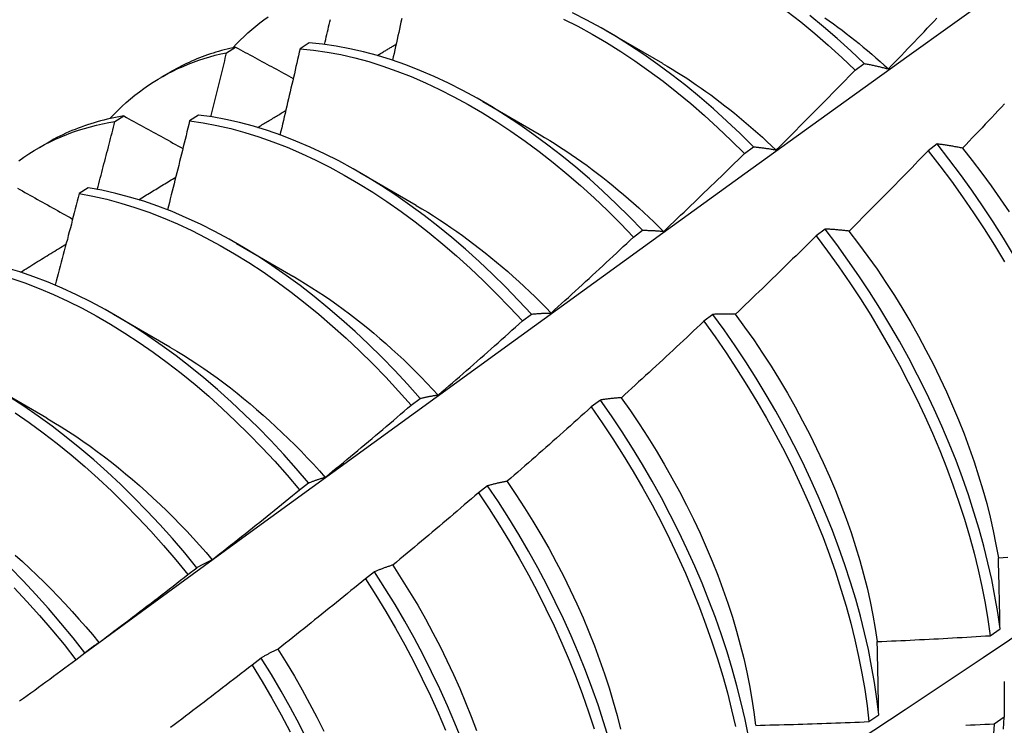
# Model space of a CAD drawing. Header units: inches. Extents: x 17 to 428, y 46 to 203.
# Tile 70 of 110: x 384.792 to 385.071, y 170.431 to 170.63. Entities that reach past the tile are written whole.
import ezdxf

# ---------------------------------------------------------------- set-up
doc = ezdxf.new("R2010")
doc.units = ezdxf.units.IN
doc.header["$MEASUREMENT"] = 0
doc.layers.add('Visible Edges(ANSI)', color=7, linetype='Continuous', lineweight=25)

msp = doc.modelspace()

# ---------------------------------------------------------------- linework, layer by layer
at = {"layer": 'Visible Edges(ANSI)'}
for p, q in [((384.95811, 170.62737), (384.97406, 170.61815)), ((384.8742, 170.62391), (384.87167, 170.62227)), ((384.85089, 170.62113), (384.85345, 170.6227)), ((385.02856, 170.61619), (385.03109, 170.61808)), ((384.83244, 170.6142), (384.83526, 170.61582)), ((384.92331, 170.60734), (384.93926, 170.59811)), ((384.81934, 170.60167), (384.82188, 170.60325)), ((384.84296, 170.60352), (384.84044, 170.60187)), ((384.79765, 170.59416), (384.80046, 170.59578)), ((384.99726, 170.59267), (384.99979, 170.59457)), ((385.05171, 170.59535), (385.04916, 170.59341)), ((384.88851, 170.5873), (384.90446, 170.57807)), ((384.81177, 170.58298), (384.80925, 170.58131)), ((384.96591, 170.56905), (384.96845, 170.57096)), ((385.02006, 170.57131), (385.0175, 170.56936)), ((384.85371, 170.56726), (384.86966, 170.55803)), ((384.81892, 170.54722), (384.83487, 170.53799)), ((384.93451, 170.54534), (384.93705, 170.54726)), ((384.98834, 170.54719), (384.98577, 170.54524)), ((384.78412, 170.52718), (384.80007, 170.51795)), ((384.90305, 170.52154), (384.90559, 170.52347)), ((384.95654, 170.52301), (384.95397, 170.52105)), ((384.87153, 170.49766), (384.87408, 170.49959)), ((384.92467, 170.49877), (384.92209, 170.49681)), ((384.83995, 170.47369), (384.8425, 170.47563)), ((384.89272, 170.47447), (384.89014, 170.4725)), ((385.06674, 170.45642), (385.06951, 170.45838)), ((384.8083, 170.44965), (384.81086, 170.4516)), ((384.86069, 170.45011), (384.8581, 170.44814)), ((385.03243, 170.43214), (385.0352, 170.4341)), ((385.07067, 170.43338), (385.06785, 170.43145))]:
    msp.add_line(p, q, dxfattribs=at)
at = {"layer": 'Visible Edges(ANSI)', "flags": 128}
for points in [[(384.81076, 170.45153), (384.83419, 170.4686), (384.85758, 170.48564), (384.88095, 170.50264), (384.90429, 170.5196), (384.92761, 170.53652), (384.9509, 170.55339), (384.97416, 170.57023), (384.99741, 170.58702), (385.02063, 170.60377), (385.04383, 170.62046), (385.06702, 170.63711), (385.09018, 170.65372), (385.11333, 170.67027), (385.13647, 170.68677), (385.15959, 170.70322), (385.1827, 170.71962), (385.2058, 170.73596), (385.22888, 170.75225), (385.25196, 170.76848)], [(384.99979, 170.59457), (384.99607, 170.59826), (384.99229, 170.60183), (384.98847, 170.60529), (384.9846, 170.60862), (384.9807, 170.61183), (384.97676, 170.6149), (384.97279, 170.61784), (384.9688, 170.62064), (384.96479, 170.62329), (384.96077, 170.6258), (384.95673, 170.62816), (384.95269, 170.63037), (384.94865, 170.63242)], [(385.00928, 170.63291), (385.01321, 170.62982), (385.01711, 170.6266), (385.02097, 170.62325), (385.02479, 170.61978), (385.02856, 170.61619)], [(384.85269, 170.62253), (384.85371, 170.62363), (384.85476, 170.62469), (384.85583, 170.62572), (384.85691, 170.62673), (384.85802, 170.6277), (384.85915, 170.62865), (384.8603, 170.62956), (384.86146, 170.63045), (384.86265, 170.63131)], [(384.87858, 170.62346), (384.87875, 170.62417), (384.87891, 170.62487), (384.87908, 170.62558), (384.87925, 170.62629), (384.87941, 170.627), (384.87958, 170.62771), (384.87974, 170.62841), (384.87991, 170.62912), (384.88007, 170.62983), (384.88024, 170.63054)], [(384.9004, 170.63076), (384.90018, 170.62978), (384.89997, 170.6288), (384.89975, 170.62782), (384.89953, 170.62684), (384.89932, 170.62586), (384.8991, 170.62488), (384.89888, 170.62389), (384.89867, 170.62291), (384.89845, 170.62193), (384.89823, 170.62095), (384.89801, 170.61997), (384.89779, 170.61899)], [(384.94614, 170.63065), (384.95018, 170.62859), (384.95423, 170.62637), (384.95826, 170.624), (384.96228, 170.62148), (384.96629, 170.61881), (384.97028, 170.616), (384.97425, 170.61305), (384.97818, 170.60997), (384.98208, 170.60675), (384.98595, 170.60341), (384.98977, 170.59995), (384.99354, 170.59636), (384.99726, 170.59267)], [(385.03109, 170.61808), (385.02731, 170.62166), (385.02349, 170.62513), (385.01963, 170.62847), (385.01573, 170.63168)], [(385.01996, 170.63102), (385.02118, 170.63016), (385.0224, 170.62928), (385.02362, 170.62839), (385.02484, 170.62748), (385.02605, 170.62655), (385.02726, 170.62561), (385.02846, 170.62466), (385.02966, 170.6237), (385.03086, 170.62272), (385.03205, 170.62172), (385.03324, 170.62071), (385.03442, 170.61969), (385.0356, 170.61866), (385.03678, 170.61761), (385.03794, 170.61654)], [(385.03795, 170.61656), (385.03887, 170.61751), (385.03979, 170.61846), (385.04071, 170.61941), (385.04162, 170.62037), (385.04254, 170.62132), (385.04346, 170.62228), (385.04437, 170.62323), (385.04529, 170.62419), (385.0462, 170.62515), (385.04711, 170.6261), (385.04803, 170.62706), (385.04894, 170.62802), (385.04985, 170.62898), (385.05076, 170.62995), (385.05167, 170.63091)], [(384.96845, 170.57096), (384.96477, 170.57475), (384.96104, 170.57844), (384.95726, 170.582), (384.95344, 170.58545), (384.94957, 170.58878), (384.94566, 170.59197), (384.94172, 170.59504), (384.93776, 170.59797), (384.93376, 170.60076), (384.92975, 170.60341), (384.92573, 170.60591), (384.92169, 170.60826), (384.91765, 170.61046), (384.91361, 170.6125), (384.90957, 170.61439), (384.90554, 170.61611), (384.90153, 170.61768), (384.89753, 170.61907), (384.89356, 170.6203), (384.88961, 170.62137), (384.8857, 170.62226), (384.88182, 170.62298), (384.87799, 170.62353), (384.8742, 170.62391)], [(384.89345, 170.62033), (384.89368, 170.62047), (384.8939, 170.6206), (384.89412, 170.62073), (384.89435, 170.62087), (384.89457, 170.621), (384.89479, 170.62113), (384.89501, 170.62127), (384.89524, 170.6214), (384.89546, 170.62154), (384.89568, 170.62167), (384.89591, 170.6218), (384.89613, 170.62194), (384.89635, 170.62207), (384.89658, 170.6222), (384.8968, 170.62234), (384.89702, 170.62247), (384.89725, 170.6226), (384.89747, 170.62274), (384.89769, 170.62287), (384.89791, 170.623), (384.89814, 170.62314), (384.89836, 170.62327), (384.89858, 170.6234), (384.89881, 170.62354)], [(384.81789, 170.6025), (384.81901, 170.60368), (384.82015, 170.60484), (384.82132, 170.60596), (384.82252, 170.60704), (384.82373, 170.60809), (384.82497, 170.60911), (384.82623, 170.61009), (384.82752, 170.61103), (384.82883, 170.61194), (384.83016, 170.61282), (384.83151, 170.61365), (384.83288, 170.61445), (384.83428, 170.61521), (384.83569, 170.61594), (384.83713, 170.61663), (384.83858, 170.61728), (384.84006, 170.61789), (384.84155, 170.61847), (384.84306, 170.61901), (384.84459, 170.61951), (384.84614, 170.61997), (384.84771, 170.6204), (384.84929, 170.62078), (384.85089, 170.62113)], [(384.85345, 170.6227), (384.85263, 170.62252), (384.85183, 170.62234), (384.85102, 170.62214), (384.85023, 170.62194), (384.84943, 170.62173), (384.84864, 170.6215), (384.84786, 170.62127), (384.84708, 170.62103), (384.8463, 170.62077), (384.84553, 170.62051), (384.84476, 170.62024), (384.844, 170.61996), (384.84325, 170.61966), (384.84249, 170.61936), (384.84175, 170.61905), (384.84101, 170.61873), (384.84027, 170.6184), (384.83954, 170.61806), (384.83881, 170.61771), (384.83809, 170.61735), (384.83737, 170.61698), (384.83666, 170.61661), (384.83596, 170.61622), (384.83526, 170.61582)], [(384.84644, 170.60304), (384.84663, 170.60379), (384.84682, 170.60455), (384.84701, 170.6053), (384.84719, 170.60605), (384.84738, 170.60681), (384.84757, 170.60756), (384.84776, 170.60832), (384.84794, 170.60907), (384.84813, 170.60983), (384.84832, 170.61058), (384.8485, 170.61133), (384.84869, 170.61209), (384.84887, 170.61284), (384.84906, 170.61359), (384.84924, 170.61435), (384.84943, 170.6151), (384.84961, 170.61586), (384.8498, 170.61661), (384.84998, 170.61736), (384.85016, 170.61812), (384.85035, 170.61887), (384.85053, 170.61962), (384.85071, 170.62038), (384.85089, 170.62113)], [(384.85345, 170.6227), (384.85412, 170.62233), (384.85479, 170.62196), (384.85547, 170.6216), (384.85615, 170.62123), (384.85682, 170.62086), (384.8575, 170.6205), (384.85817, 170.62013), (384.85885, 170.61976), (384.85953, 170.6194), (384.86021, 170.61903), (384.86088, 170.61866), (384.86156, 170.6183), (384.86224, 170.61793), (384.86292, 170.61756), (384.8636, 170.61719), (384.86428, 170.61683), (384.86496, 170.61646), (384.86564, 170.61609), (384.86632, 170.61572), (384.86701, 170.61536), (384.86769, 170.61499), (384.86837, 170.61462), (384.86906, 170.61425), (384.86974, 170.61388)], [(384.87167, 170.62227), (384.87144, 170.62125), (384.87121, 170.62024), (384.87097, 170.61923), (384.87074, 170.61821), (384.87051, 170.6172), (384.87027, 170.61618), (384.87004, 170.61517), (384.8698, 170.61415), (384.86957, 170.61314), (384.86933, 170.61213), (384.86909, 170.61111), (384.86886, 170.6101), (384.86862, 170.60908), (384.86838, 170.60807), (384.86814, 170.60705), (384.86791, 170.60604), (384.86767, 170.60502), (384.86743, 170.604), (384.86719, 170.60299), (384.86695, 170.60197), (384.86671, 170.60096), (384.86647, 170.59994), (384.86622, 170.59893), (384.86598, 170.59791)], [(384.87167, 170.62227), (384.87546, 170.62188), (384.8793, 170.62131), (384.88318, 170.62058), (384.8871, 170.61967), (384.89105, 170.6186), (384.89502, 170.61735), (384.89902, 170.61594), (384.90304, 170.61437), (384.90707, 170.61263), (384.91111, 170.61073), (384.91515, 170.60868), (384.91919, 170.60647), (384.92322, 170.6041), (384.92725, 170.60159), (384.93126, 170.59893), (384.93525, 170.59613), (384.93921, 170.59319), (384.94315, 170.59012), (384.94705, 170.58691), (384.95092, 170.58357), (384.95474, 170.58012), (384.95852, 170.57654), (384.96224, 170.57285), (384.96591, 170.56905)], [(384.97407, 170.6181), (384.97544, 170.6173), (384.97682, 170.61648), (384.97819, 170.61564), (384.97956, 170.61477), (384.98093, 170.61389), (384.98229, 170.61299), (384.98365, 170.61207), (384.98501, 170.61113), (384.98637, 170.61017), (384.98772, 170.60919), (384.98907, 170.6082), (384.99042, 170.60718), (384.99176, 170.60615), (384.9931, 170.60509), (384.99443, 170.60402), (384.99576, 170.60293), (384.99708, 170.60183), (384.9984, 170.6007), (384.99971, 170.59957), (385.00102, 170.59841), (385.00232, 170.59724), (385.00361, 170.59605), (385.0049, 170.59484), (385.00618, 170.59362)], [(385.03109, 170.61808), (385.03136, 170.61803), (385.03164, 170.61798), (385.03192, 170.61792), (385.0322, 170.61787), (385.03248, 170.61781), (385.03277, 170.61776), (385.03305, 170.6177), (385.03333, 170.61764), (385.03361, 170.61758), (385.0339, 170.61752), (385.03418, 170.61746), (385.03447, 170.61739), (385.03476, 170.61733), (385.03504, 170.61726), (385.03533, 170.6172), (385.03562, 170.61713), (385.03591, 170.61706), (385.0362, 170.61699), (385.03649, 170.61692), (385.03678, 170.61685), (385.03707, 170.61678), (385.03736, 170.61671), (385.03765, 170.61663), (385.03795, 170.61656)], [(385.00621, 170.59365), (385.00715, 170.59458), (385.00809, 170.59551), (385.00903, 170.59644), (385.00996, 170.59737), (385.0109, 170.59831), (385.01184, 170.59924), (385.01277, 170.60017), (385.01371, 170.60111), (385.01464, 170.60205), (385.01558, 170.60298), (385.01651, 170.60392), (385.01744, 170.60486), (385.01837, 170.6058), (385.0193, 170.60674), (385.02023, 170.60768), (385.02116, 170.60862), (385.02209, 170.60956), (385.02301, 170.61051), (385.02394, 170.61145), (385.02487, 170.6124), (385.02579, 170.61334), (385.02671, 170.61429), (385.02764, 170.61524), (385.02856, 170.61619)], [(384.85966, 170.6), (384.85999, 170.6002), (384.86032, 170.6004), (384.86065, 170.6006), (384.86098, 170.6008), (384.86132, 170.601), (384.86165, 170.6012), (384.86198, 170.6014), (384.86231, 170.6016), (384.86264, 170.6018), (384.86297, 170.602), (384.86331, 170.6022), (384.86364, 170.6024), (384.86397, 170.6026), (384.8643, 170.6028), (384.86463, 170.603), (384.86496, 170.60321), (384.8653, 170.60341), (384.86563, 170.60361), (384.86596, 170.60381), (384.86629, 170.60401), (384.86662, 170.60421), (384.86695, 170.60441), (384.86729, 170.60461), (384.86762, 170.60481)], [(385.0708, 170.60669), (385.06989, 170.60573), (385.06898, 170.60476), (385.06807, 170.6038), (385.06716, 170.60283), (385.06624, 170.60187), (385.06533, 170.6009), (385.06442, 170.59994), (385.0635, 170.59898), (385.06259, 170.59802), (385.06167, 170.59706), (385.06076, 170.5961), (385.05984, 170.59514), (385.05892, 170.59419)], [(384.79218, 170.5906), (384.79359, 170.5916), (384.79502, 170.59256), (384.79648, 170.59347), (384.79797, 170.59435), (384.79947, 170.59517), (384.80101, 170.59596), (384.80257, 170.5967), (384.80415, 170.5974), (384.80575, 170.59805), (384.80737, 170.59866), (384.80902, 170.59922), (384.81069, 170.59974), (384.81238, 170.60022), (384.81409, 170.60065), (384.81582, 170.60104), (384.81757, 170.60138), (384.81934, 170.60167)], [(384.82188, 170.60325), (384.82092, 170.60309), (384.81996, 170.60292), (384.81901, 170.60273), (384.81806, 170.60253), (384.81712, 170.60232), (384.81619, 170.6021), (384.81526, 170.60186), (384.81434, 170.6016), (384.81342, 170.60134), (384.81251, 170.60106), (384.81161, 170.60077), (384.81071, 170.60046), (384.80982, 170.60014), (384.80893, 170.59981), (384.80805, 170.59947), (384.80718, 170.59911), (384.80632, 170.59874), (384.80546, 170.59836), (384.80461, 170.59796), (384.80376, 170.59755), (384.80293, 170.59713), (384.8021, 170.59669), (384.80127, 170.59624), (384.80046, 170.59578)], [(384.81435, 170.58253), (384.81456, 170.58333), (384.81477, 170.58412), (384.81498, 170.58492), (384.81519, 170.58572), (384.8154, 170.58652), (384.81561, 170.58732), (384.81582, 170.58811), (384.81603, 170.58891), (384.81624, 170.58971), (384.81645, 170.59051), (384.81666, 170.5913), (384.81686, 170.5921), (384.81707, 170.5929), (384.81728, 170.5937), (384.81749, 170.5945), (384.81769, 170.59529), (384.8179, 170.59609), (384.81811, 170.59689), (384.81831, 170.59769), (384.81852, 170.59848), (384.81872, 170.59928), (384.81893, 170.60008), (384.81913, 170.60087), (384.81934, 170.60167)], [(384.82188, 170.60325), (384.82257, 170.60287), (384.82326, 170.60249), (384.82395, 170.60211), (384.82464, 170.60173), (384.82533, 170.60134), (384.82602, 170.60096), (384.82671, 170.60058), (384.8274, 170.6002), (384.8281, 170.59982), (384.82879, 170.59944), (384.82948, 170.59906), (384.83018, 170.59867), (384.83087, 170.59829), (384.83156, 170.59791), (384.83226, 170.59753), (384.83295, 170.59714), (384.83365, 170.59676), (384.83435, 170.59638), (384.83504, 170.596), (384.83574, 170.59561), (384.83644, 170.59523), (384.83714, 170.59485), (384.83784, 170.59447), (384.83853, 170.59408)], [(384.84044, 170.60187), (384.84018, 170.60082), (384.83993, 170.59977), (384.83967, 170.59873), (384.83942, 170.59768), (384.83916, 170.59663), (384.8389, 170.59559), (384.83865, 170.59454), (384.83839, 170.59349), (384.83813, 170.59245), (384.83787, 170.5914), (384.83761, 170.59035), (384.83735, 170.58931), (384.83709, 170.58826), (384.83683, 170.58721), (384.83657, 170.58616), (384.83631, 170.58512), (384.83605, 170.58407), (384.83578, 170.58302), (384.83552, 170.58197), (384.83526, 170.58093), (384.83499, 170.57988), (384.83473, 170.57883), (384.83446, 170.57778), (384.8342, 170.57674)], [(384.84044, 170.60187), (384.84428, 170.60131), (384.84815, 170.60059), (384.85207, 170.59969), (384.85601, 170.59863), (384.85999, 170.59739), (384.86399, 170.59599), (384.868, 170.59443), (384.87203, 170.5927), (384.87607, 170.59081), (384.88011, 170.58877), (384.88415, 170.58656), (384.88818, 170.58421), (384.89221, 170.58171), (384.89622, 170.57906), (384.90021, 170.57626), (384.90418, 170.57333), (384.90812, 170.57026), (384.91202, 170.56706), (384.91589, 170.56374), (384.91972, 170.56029), (384.9235, 170.55672), (384.92722, 170.55303), (384.9309, 170.54924), (384.93451, 170.54534)], [(384.93705, 170.54726), (384.93343, 170.55115), (384.92975, 170.55494), (384.92602, 170.55861), (384.92224, 170.56217), (384.91841, 170.56561), (384.91454, 170.56893), (384.91063, 170.57212), (384.90669, 170.57518), (384.90272, 170.5781), (384.89873, 170.58088), (384.89472, 170.58352), (384.89069, 170.58601), (384.88665, 170.58836), (384.88261, 170.59055), (384.87857, 170.59258), (384.87453, 170.59446), (384.87051, 170.59617), (384.86649, 170.59772), (384.8625, 170.59911), (384.85853, 170.60033), (384.85458, 170.60139), (384.85067, 170.60227), (384.84679, 170.60298), (384.84296, 170.60352)], [(384.93926, 170.59809), (384.94077, 170.5972), (384.94227, 170.59629), (384.94378, 170.59535), (384.94529, 170.59439), (384.94679, 170.59341), (384.94829, 170.5924), (384.94978, 170.59137), (384.95127, 170.59031), (384.95276, 170.58924), (384.95425, 170.58814), (384.95573, 170.58702), (384.9572, 170.58588), (384.95867, 170.58471), (384.96014, 170.58353), (384.96159, 170.58232), (384.96305, 170.5811), (384.96449, 170.57985), (384.96593, 170.57859), (384.96737, 170.57731), (384.96879, 170.576), (384.97021, 170.57468), (384.97162, 170.57334), (384.97302, 170.57198), (384.97441, 170.57061)], [(384.99979, 170.59457), (385.00005, 170.59454), (385.00031, 170.59452), (385.00057, 170.59449), (385.00083, 170.59446), (385.0011, 170.59443), (385.00136, 170.59439), (385.00162, 170.59436), (385.00189, 170.59433), (385.00215, 170.59429), (385.00242, 170.59426), (385.00269, 170.59422), (385.00295, 170.59418), (385.00322, 170.59414), (385.00349, 170.5941), (385.00376, 170.59406), (385.00403, 170.59402), (385.0043, 170.59398), (385.00457, 170.59394), (385.00484, 170.59389), (385.00511, 170.59384), (385.00538, 170.5938), (385.00566, 170.59375), (385.00593, 170.5937), (385.00621, 170.59365)], [(385.04916, 170.59341), (385.04824, 170.59246), (385.04731, 170.5915), (385.04639, 170.59055), (385.04547, 170.5896), (385.04454, 170.58865), (385.04362, 170.5877), (385.04269, 170.58675), (385.04176, 170.5858), (385.04084, 170.58485), (385.03991, 170.5839), (385.03898, 170.58296), (385.03805, 170.58201), (385.03712, 170.58107), (385.03619, 170.58013), (385.03526, 170.57918), (385.03432, 170.57824), (385.03339, 170.5773), (385.03245, 170.57636), (385.03152, 170.57542), (385.03058, 170.57448), (385.02965, 170.57355), (385.02871, 170.57261), (385.02777, 170.57167), (385.02683, 170.57074)], [(385.04916, 170.59341), (385.05249, 170.58914), (385.05575, 170.5848), (385.05892, 170.58038), (385.06201, 170.57589), (385.06501, 170.57134), (385.06791, 170.56673), (385.07072, 170.56207)], [(385.05892, 170.59419), (385.05861, 170.59425), (385.0583, 170.5943), (385.058, 170.59436), (385.05769, 170.59442), (385.05738, 170.59447), (385.05708, 170.59453), (385.05677, 170.59458), (385.05647, 170.59463), (385.05617, 170.59469), (385.05586, 170.59474), (385.05556, 170.59479), (385.05526, 170.59483), (385.05496, 170.59488), (385.05466, 170.59493), (385.05436, 170.59498), (385.05407, 170.59502), (385.05377, 170.59507), (385.05347, 170.59511), (385.05318, 170.59515), (385.05288, 170.59519), (385.05259, 170.59523), (385.0523, 170.59527), (385.052, 170.59531), (385.05171, 170.59535)], [(385.07332, 170.56405), (385.0705, 170.5687), (385.06759, 170.57331), (385.06459, 170.57786), (385.0615, 170.58234), (385.05832, 170.58675), (385.05505, 170.59109), (385.05171, 170.59535)], [(385.05889, 170.59417), (385.06165, 170.59069), (385.06435, 170.58714), (385.06698, 170.58354), (385.06955, 170.57989), (385.07205, 170.57619)], [(384.97443, 170.57066), (384.97539, 170.57156), (384.97635, 170.57247), (384.97731, 170.57338), (384.97826, 170.57429), (384.97922, 170.5752), (384.98018, 170.57611), (384.98113, 170.57703), (384.98209, 170.57794), (384.98304, 170.57885), (384.984, 170.57977), (384.98495, 170.58068), (384.9859, 170.5816), (384.98685, 170.58252), (384.9878, 170.58344), (384.98875, 170.58435), (384.9897, 170.58527), (384.99065, 170.5862), (384.99159, 170.58712), (384.99254, 170.58804), (384.99349, 170.58896), (384.99443, 170.58989), (384.99537, 170.59081), (384.99632, 170.59174), (384.99726, 170.59267)], [(384.82605, 170.5796), (384.82649, 170.57986), (384.82692, 170.58013), (384.82736, 170.5804), (384.8278, 170.58066), (384.82823, 170.58093), (384.82867, 170.58119), (384.8291, 170.58146), (384.82954, 170.58172), (384.82998, 170.58199), (384.83041, 170.58226), (384.83085, 170.58252), (384.83129, 170.58279), (384.83172, 170.58305), (384.83216, 170.58332), (384.83259, 170.58358), (384.83303, 170.58385), (384.83347, 170.58412), (384.8339, 170.58438), (384.83434, 170.58465), (384.83478, 170.58491), (384.83521, 170.58518), (384.83565, 170.58544), (384.83609, 170.58571), (384.83652, 170.58597)], [(384.79179, 170.58286), (384.79249, 170.58246), (384.7932, 170.58207), (384.7939, 170.58167), (384.79461, 170.58128), (384.79531, 170.58088), (384.79602, 170.58049), (384.79673, 170.58009), (384.79743, 170.57969), (384.79814, 170.5793), (384.79885, 170.5789), (384.79956, 170.5785), (384.80027, 170.57811), (384.80098, 170.57771), (384.80169, 170.57731), (384.8024, 170.57692), (384.80311, 170.57652), (384.80382, 170.57612), (384.80453, 170.57572), (384.80524, 170.57533), (384.80596, 170.57493), (384.80667, 170.57453), (384.80738, 170.57413)], [(384.90559, 170.52347), (384.90204, 170.52745), (384.89842, 170.53134), (384.89474, 170.53512), (384.891, 170.53879), (384.88722, 170.54234), (384.88338, 170.54577), (384.87951, 170.54908), (384.8756, 170.55227), (384.87166, 170.55532), (384.86769, 170.55823), (384.86369, 170.561), (384.85968, 170.56363), (384.85565, 170.56612), (384.85162, 170.56845), (384.84757, 170.57063), (384.84353, 170.57266), (384.8395, 170.57452), (384.83547, 170.57623), (384.83146, 170.57777), (384.82746, 170.57915), (384.82349, 170.58036), (384.81955, 170.5814), (384.81564, 170.58228), (384.81177, 170.58298)], [(384.93158, 170.3626), (384.95387, 170.37714), (384.97613, 170.3917), (384.99835, 170.4063), (385.02053, 170.42094), (385.04266, 170.4356), (385.06476, 170.45029), (385.08682, 170.46501), (385.10883, 170.47976), (385.13081, 170.49453), (385.15274, 170.50933), (385.17464, 170.52415), (385.1965, 170.539), (385.21831, 170.55387), (385.24009, 170.56875), (385.26182, 170.58366)], [(384.80925, 170.58131), (384.80897, 170.58023), (384.80869, 170.57916), (384.80841, 170.57808), (384.80813, 170.57701), (384.80785, 170.57593), (384.80757, 170.57485), (384.80729, 170.57378), (384.80701, 170.5727), (384.80673, 170.57162), (384.80644, 170.57054), (384.80616, 170.56947), (384.80588, 170.56839), (384.80559, 170.56731), (384.80531, 170.56624), (384.80502, 170.56516), (384.80474, 170.56408), (384.80445, 170.563), (384.80416, 170.56193), (384.80388, 170.56085), (384.80359, 170.55977), (384.8033, 170.5587), (384.80301, 170.55762), (384.80272, 170.55654), (384.80243, 170.55546)], [(384.80925, 170.58131), (384.81312, 170.5806), (384.81704, 170.57971), (384.82098, 170.57866), (384.82495, 170.57743), (384.82895, 170.57604), (384.83296, 170.57449), (384.83699, 170.57277), (384.84103, 170.57089), (384.84507, 170.56885), (384.84911, 170.56666), (384.85315, 170.56431), (384.85717, 170.56182), (384.86119, 170.55918), (384.86518, 170.55639), (384.86915, 170.55347), (384.87309, 170.55041), (384.877, 170.54722), (384.88087, 170.5439), (384.88469, 170.54046), (384.88848, 170.53689), (384.89221, 170.53321), (384.89588, 170.52943), (384.8995, 170.52553), (384.90305, 170.52154)], [(384.90445, 170.57801), (384.9061, 170.57704), (384.90775, 170.57604), (384.90939, 170.57502), (384.91103, 170.57396), (384.91267, 170.57288), (384.9143, 170.57177), (384.91593, 170.57064), (384.91756, 170.56948), (384.91918, 170.56829), (384.92079, 170.56707), (384.9224, 170.56583), (384.92401, 170.56457), (384.9256, 170.56328), (384.92719, 170.56197), (384.92877, 170.56063), (384.93035, 170.55927), (384.93191, 170.55789), (384.93347, 170.55648), (384.93502, 170.55505), (384.93656, 170.5536), (384.93808, 170.55212), (384.9396, 170.55063), (384.94111, 170.54911), (384.9426, 170.54757)], [(384.96845, 170.57096), (384.96869, 170.57096), (384.96893, 170.57096), (384.96917, 170.57095), (384.96942, 170.57095), (384.96966, 170.57095), (384.96991, 170.57094), (384.97015, 170.57093), (384.9704, 170.57093), (384.97065, 170.57092), (384.97089, 170.57091), (384.97114, 170.5709), (384.97139, 170.57088), (384.97164, 170.57087), (384.97189, 170.57086), (384.97214, 170.57084), (384.97239, 170.57082), (384.97265, 170.57081), (384.9729, 170.57079), (384.97315, 170.57077), (384.97341, 170.57075), (384.97366, 170.57073), (384.97392, 170.57071), (384.97417, 170.57068), (384.97443, 170.57066)], [(385.02683, 170.57074), (385.02654, 170.57077), (385.02625, 170.57081), (385.02596, 170.57084), (385.02567, 170.57087), (385.02539, 170.5709), (385.0251, 170.57093), (385.02481, 170.57096), (385.02453, 170.57099), (385.02424, 170.57101), (385.02396, 170.57104), (385.02368, 170.57107), (385.02339, 170.57109), (385.02311, 170.57111), (385.02283, 170.57114), (385.02255, 170.57116), (385.02227, 170.57118), (385.02199, 170.5712), (385.02171, 170.57122), (385.02144, 170.57123), (385.02116, 170.57125), (385.02088, 170.57127), (385.02061, 170.57128), (385.02033, 170.57129), (385.02006, 170.57131)], [(385.06951, 170.45838), (385.06885, 170.46295), (385.06806, 170.46758), (385.06714, 170.47226), (385.06608, 170.47698), (385.0649, 170.48174), (385.06358, 170.48653), (385.06214, 170.49134), (385.06057, 170.49618), (385.05887, 170.50103), (385.05706, 170.50588), (385.05512, 170.51074), (385.05306, 170.5156), (385.05089, 170.52044), (385.0486, 170.52527), (385.0462, 170.53007), (385.04369, 170.53485), (385.04107, 170.53959), (385.03835, 170.54429), (385.03554, 170.54894), (385.03262, 170.55354), (385.02961, 170.55808), (385.02651, 170.56256), (385.02333, 170.56697), (385.02006, 170.57131)], [(385.02681, 170.5707), (385.02951, 170.56717), (385.03216, 170.56357), (385.03473, 170.55993), (385.03723, 170.55623), (385.03966, 170.55249), (385.04201, 170.5487), (385.04428, 170.54488), (385.04646, 170.54102), (385.04857, 170.53713), (385.05058, 170.53322), (385.05251, 170.52929), (385.05435, 170.52534), (385.05611, 170.52138), (385.05777, 170.51742), (385.05933, 170.51345), (385.06081, 170.50949), (385.06218, 170.50553), (385.06346, 170.50159), (385.06465, 170.49766), (385.06573, 170.49376), (385.06671, 170.48988), (385.06759, 170.48603), (385.06836, 170.48222), (385.06903, 170.47845)], [(384.94261, 170.54758), (384.94359, 170.54847), (384.94456, 170.54935), (384.94554, 170.55024), (384.94652, 170.55112), (384.9475, 170.55201), (384.94847, 170.5529), (384.94945, 170.55379), (384.95042, 170.55468), (384.9514, 170.55557), (384.95237, 170.55646), (384.95334, 170.55736), (384.95431, 170.55825), (384.95528, 170.55915), (384.95625, 170.56004), (384.95722, 170.56094), (384.95819, 170.56184), (384.95916, 170.56273), (384.96013, 170.56363), (384.96109, 170.56453), (384.96206, 170.56544), (384.96302, 170.56634), (384.96399, 170.56724), (384.96495, 170.56814), (384.96591, 170.56905)], [(385.0175, 170.56936), (385.01656, 170.56843), (385.01561, 170.5675), (385.01467, 170.56657), (385.01373, 170.56564), (385.01278, 170.56471), (385.01184, 170.56378), (385.01089, 170.56285), (385.00994, 170.56193), (385.00899, 170.561), (385.00805, 170.56008), (385.0071, 170.55915), (385.00615, 170.55823), (385.0052, 170.55731), (385.00424, 170.55639), (385.00329, 170.55547), (385.00234, 170.55455), (385.00138, 170.55363), (385.00043, 170.55271), (384.99947, 170.5518), (384.99852, 170.55088), (384.99756, 170.54997), (384.9966, 170.54905), (384.99564, 170.54814), (384.99469, 170.54723)], [(385.0175, 170.56936), (385.02076, 170.56502), (385.02394, 170.56061), (385.02703, 170.55612), (385.03003, 170.55157), (385.03294, 170.54697), (385.03575, 170.54231), (385.03846, 170.53761), (385.04107, 170.53287), (385.04357, 170.52809), (385.04596, 170.52328), (385.04824, 170.51845), (385.05041, 170.51361), (385.05246, 170.50875), (385.05439, 170.5039), (385.0562, 170.49904), (385.05788, 170.49419), (385.05944, 170.48936), (385.06087, 170.48454), (385.06218, 170.47975), (385.06335, 170.475), (385.0644, 170.47028), (385.06531, 170.46561), (385.06609, 170.46098), (385.06674, 170.45642)], [(384.79262, 170.55912), (384.79316, 170.55945), (384.79369, 170.55978), (384.79423, 170.56011), (384.79477, 170.56044), (384.79531, 170.56077), (384.79584, 170.5611), (384.79638, 170.56144), (384.79692, 170.56177), (384.79746, 170.5621), (384.79799, 170.56243), (384.79853, 170.56276), (384.79907, 170.56309), (384.79961, 170.56342), (384.80015, 170.56375), (384.80068, 170.56408), (384.80122, 170.56441), (384.80176, 170.56474), (384.8023, 170.56507), (384.80283, 170.5654), (384.80337, 170.56573), (384.80391, 170.56606), (384.80445, 170.56639), (384.80498, 170.56672), (384.80552, 170.56705)], [(384.87408, 170.49959), (384.87059, 170.50367), (384.86703, 170.50765), (384.8634, 170.51153), (384.85972, 170.5153), (384.85598, 170.51896), (384.85219, 170.52251), (384.84836, 170.52594), (384.84448, 170.52924), (384.84057, 170.53241), (384.83662, 170.53545), (384.83265, 170.53836), (384.82866, 170.54112), (384.82464, 170.54375), (384.82061, 170.54622), (384.81658, 170.54854), (384.81254, 170.55072), (384.80849, 170.55273), (384.80446, 170.55459), (384.80043, 170.55629), (384.79642, 170.55782), (384.79243, 170.55919), (384.78846, 170.56039)], [(384.78992, 170.55747), (384.79391, 170.55609), (384.79793, 170.55454), (384.80195, 170.55283), (384.80599, 170.55097), (384.81003, 170.54894), (384.81407, 170.54675), (384.81811, 170.54442), (384.82214, 170.54193), (384.82615, 170.5393), (384.83014, 170.53652), (384.83411, 170.53361), (384.83806, 170.53056), (384.84197, 170.52737), (384.84584, 170.52406), (384.84967, 170.52062), (384.85345, 170.51707), (384.85719, 170.5134), (384.86087, 170.50962), (384.86449, 170.50573), (384.86804, 170.50174), (384.87153, 170.49766)], [(384.86967, 170.55797), (384.87145, 170.55692), (384.87323, 170.55584), (384.87501, 170.55473), (384.87679, 170.55358), (384.87856, 170.55241), (384.88032, 170.5512), (384.88209, 170.54996), (384.88384, 170.54869), (384.88559, 170.54738), (384.88733, 170.54605), (384.88907, 170.54469), (384.89079, 170.54329), (384.89251, 170.54187), (384.89422, 170.54042), (384.89592, 170.53893), (384.89761, 170.53742), (384.89929, 170.53589), (384.90096, 170.53432), (384.90261, 170.53273), (384.90426, 170.53111), (384.90589, 170.52947), (384.90751, 170.5278), (384.90912, 170.52611), (384.91071, 170.5244)], [(384.93705, 170.54726), (384.93727, 170.54728), (384.9375, 170.54731), (384.93772, 170.54733), (384.93795, 170.54735), (384.93818, 170.54737), (384.9384, 170.54739), (384.93863, 170.54741), (384.93886, 170.54743), (384.93909, 170.54745), (384.93932, 170.54747), (384.93955, 170.54748), (384.93978, 170.54749), (384.94002, 170.54751), (384.94025, 170.54752), (384.94048, 170.54753), (384.94071, 170.54754), (384.94095, 170.54755), (384.94118, 170.54756), (384.94142, 170.54756), (384.94166, 170.54757), (384.94189, 170.54757), (384.94213, 170.54758), (384.94237, 170.54758), (384.94261, 170.54758)], [(384.99469, 170.54723), (384.99441, 170.54724), (384.99414, 170.54725), (384.99387, 170.54725), (384.9936, 170.54726), (384.99333, 170.54727), (384.99306, 170.54727), (384.99279, 170.54727), (384.99252, 170.54728), (384.99226, 170.54728), (384.99199, 170.54728), (384.99173, 170.54728), (384.99146, 170.54728), (384.9912, 170.54728), (384.99093, 170.54727), (384.99067, 170.54727), (384.99041, 170.54727), (384.99015, 170.54726), (384.98989, 170.54725), (384.98963, 170.54725), (384.98937, 170.54724), (384.98911, 170.54723), (384.98885, 170.54722), (384.98859, 170.5472), (384.98834, 170.54719)], [(385.0352, 170.4341), (385.03467, 170.43861), (385.03401, 170.44319), (385.03321, 170.44782), (385.03228, 170.4525), (385.03122, 170.45722), (385.03002, 170.46198), (385.0287, 170.46677), (385.02725, 170.47159), (385.02567, 170.47643), (385.02397, 170.48128), (385.02215, 170.48613), (385.0202, 170.49099), (385.01814, 170.49585), (385.01595, 170.50069), (385.01366, 170.50551), (385.01125, 170.51032), (385.00874, 170.51509), (385.00612, 170.51983), (385.00339, 170.52452), (385.00057, 170.52918), (384.99765, 170.53377), (384.99463, 170.53831), (384.99153, 170.54279), (384.98834, 170.54719)], [(384.99468, 170.54722), (384.99731, 170.54363), (384.99988, 170.53998), (385.00237, 170.53628), (385.00479, 170.53253), (385.00714, 170.52874), (385.00941, 170.52491), (385.01159, 170.52105), (385.0137, 170.51716), (385.01573, 170.51324), (385.01766, 170.50931), (385.01951, 170.50536), (385.02128, 170.5014), (385.02295, 170.49743), (385.02452, 170.49347), (385.02601, 170.48951), (385.02739, 170.48555), (385.02868, 170.48161), (385.02986, 170.47769), (385.03094, 170.47379), (385.03192, 170.46992), (385.03279, 170.46608), (385.03355, 170.46227), (385.03421, 170.4585), (385.03476, 170.45478)], [(384.91074, 170.52443), (384.91174, 170.52529), (384.91274, 170.52615), (384.91373, 170.52701), (384.91473, 170.52787), (384.91573, 170.52874), (384.91672, 170.5296), (384.91772, 170.53047), (384.91871, 170.53134), (384.9197, 170.53221), (384.9207, 170.53308), (384.92169, 170.53395), (384.92268, 170.53482), (384.92367, 170.53569), (384.92466, 170.53656), (384.92565, 170.53744), (384.92663, 170.53831), (384.92762, 170.53919), (384.92861, 170.54006), (384.92959, 170.54094), (384.93058, 170.54182), (384.93156, 170.5427), (384.93254, 170.54358), (384.93353, 170.54446), (384.93451, 170.54534)], [(384.98577, 170.54524), (384.98481, 170.54433), (384.98385, 170.54342), (384.98288, 170.54252), (384.98192, 170.54161), (384.98095, 170.5407), (384.97999, 170.5398), (384.97902, 170.53889), (384.97805, 170.53799), (384.97709, 170.53709), (384.97612, 170.53619), (384.97515, 170.53529), (384.97418, 170.53439), (384.97321, 170.53349), (384.97223, 170.53259), (384.97126, 170.53169), (384.97029, 170.5308), (384.96931, 170.5299), (384.96834, 170.52901), (384.96736, 170.52811), (384.96639, 170.52722), (384.96541, 170.52633), (384.96443, 170.52544), (384.96346, 170.52455), (384.96248, 170.52366)], [(384.98577, 170.54524), (384.98896, 170.54083), (384.99205, 170.53635), (384.99506, 170.53181), (384.99797, 170.5272), (385.00079, 170.52255), (385.00351, 170.51785), (385.00612, 170.51311), (385.00863, 170.50833), (385.01103, 170.50353), (385.01331, 170.4987), (385.01549, 170.49386), (385.01754, 170.489), (385.01948, 170.48414), (385.02129, 170.47929), (385.02299, 170.47444), (385.02455, 170.4696), (385.02599, 170.46479), (385.02731, 170.46), (385.02849, 170.45524), (385.02954, 170.45052), (385.03046, 170.44584), (385.03125, 170.44122), (385.03191, 170.43665), (385.03243, 170.43214)], [(384.83487, 170.53797), (384.83679, 170.53684), (384.8387, 170.53568), (384.84061, 170.53447), (384.84252, 170.53322), (384.84442, 170.53194), (384.84632, 170.53062), (384.84821, 170.52926), (384.8501, 170.52786), (384.85197, 170.52643), (384.85384, 170.52496), (384.8557, 170.52346), (384.85755, 170.52193), (384.85939, 170.52036), (384.86122, 170.51876), (384.86304, 170.51713), (384.86485, 170.51547), (384.86664, 170.51378), (384.86842, 170.51206), (384.87019, 170.51031), (384.87195, 170.50853), (384.87368, 170.50672), (384.87541, 170.50489), (384.87711, 170.50303), (384.8788, 170.50115)], [(384.8425, 170.47563), (384.83908, 170.47979), (384.83558, 170.48387), (384.83201, 170.48784), (384.82839, 170.49171), (384.8247, 170.49548), (384.82096, 170.49914), (384.81717, 170.50268), (384.81333, 170.5061), (384.80945, 170.50939), (384.80554, 170.51256), (384.80159, 170.51559), (384.79762, 170.51849), (384.79362, 170.52124), (384.78961, 170.52386)], [(384.90559, 170.52347), (384.9058, 170.52352), (384.90601, 170.52357), (384.90622, 170.52362), (384.90643, 170.52367), (384.90664, 170.52372), (384.90685, 170.52376), (384.90706, 170.52381), (384.90727, 170.52385), (384.90748, 170.5239), (384.9077, 170.52394), (384.90791, 170.52398), (384.90812, 170.52402), (384.90834, 170.52406), (384.90855, 170.5241), (384.90877, 170.52414), (384.90899, 170.52417), (384.9092, 170.52421), (384.90942, 170.52424), (384.90964, 170.52428), (384.90986, 170.52431), (384.91008, 170.52434), (384.9103, 170.52437), (384.91052, 170.5244), (384.91074, 170.52443)], [(384.96248, 170.52366), (384.96222, 170.52365), (384.96197, 170.52363), (384.96171, 170.52361), (384.96146, 170.52359), (384.96121, 170.52357), (384.96096, 170.52355), (384.9607, 170.52353), (384.96045, 170.52351), (384.9602, 170.52348), (384.95996, 170.52346), (384.95971, 170.52343), (384.95946, 170.52341), (384.95921, 170.52338), (384.95897, 170.52335), (384.95872, 170.52332), (384.95848, 170.52329), (384.95823, 170.52326), (384.95799, 170.52323), (384.95775, 170.52319), (384.9575, 170.52316), (384.95726, 170.52312), (384.95702, 170.52309), (384.95678, 170.52305), (384.95654, 170.52301)], [(384.96244, 170.52365), (384.96501, 170.51999), (384.96751, 170.51629), (384.96994, 170.51254), (384.97229, 170.50875), (384.97457, 170.50492), (384.97676, 170.50106), (384.97888, 170.49718), (384.98091, 170.49327), (384.98286, 170.48934), (384.98471, 170.48539), (384.98648, 170.48144), (384.98815, 170.47748), (384.98972, 170.47352), (384.99119, 170.46956), (384.99257, 170.46561), (384.99384, 170.46167), (384.99502, 170.45775), (384.99609, 170.45385), (384.99706, 170.44997), (384.99794, 170.44612), (384.9987, 170.44231), (384.99937, 170.43854), (384.99993, 170.43481), (385.0004, 170.43112)], [(384.87882, 170.50119), (384.87984, 170.50203), (384.88086, 170.50287), (384.88188, 170.50371), (384.88289, 170.50455), (384.88391, 170.50539), (384.88492, 170.50623), (384.88593, 170.50707), (384.88695, 170.50792), (384.88796, 170.50876), (384.88897, 170.50961), (384.88998, 170.51045), (384.89099, 170.5113), (384.892, 170.51215), (384.89301, 170.513), (384.89402, 170.51385), (384.89502, 170.5147), (384.89603, 170.51555), (384.89703, 170.5164), (384.89804, 170.51726), (384.89904, 170.51811), (384.90005, 170.51897), (384.90105, 170.51982), (384.90205, 170.52068), (384.90305, 170.52154)], [(384.95397, 170.52105), (384.95299, 170.52017), (384.95201, 170.51928), (384.95102, 170.5184), (384.95004, 170.51752), (384.94905, 170.51663), (384.94807, 170.51575), (384.94708, 170.51487), (384.94609, 170.51399), (384.94511, 170.51311), (384.94412, 170.51224), (384.94313, 170.51136), (384.94214, 170.51048), (384.94115, 170.50961), (384.94016, 170.50873), (384.93916, 170.50786), (384.93817, 170.50699), (384.93718, 170.50612), (384.93618, 170.50525), (384.93519, 170.50438), (384.93419, 170.50351), (384.9332, 170.50264), (384.9322, 170.50177), (384.9312, 170.50091), (384.9302, 170.50004)], [(384.95397, 170.52105), (384.95707, 170.51658), (384.96009, 170.51204), (384.963, 170.50744), (384.96583, 170.50279), (384.96855, 170.49809), (384.97117, 170.49335), (384.97368, 170.48858), (384.97609, 170.48377), (384.97838, 170.47895), (384.98056, 170.47411), (384.98262, 170.46925), (384.98457, 170.46439), (384.98639, 170.45954), (384.98809, 170.45469), (384.98966, 170.44985), (384.99111, 170.44503), (384.99243, 170.44024), (384.99362, 170.43548), (384.99469, 170.43076)], [(384.99836, 170.42805), (384.99742, 170.43274), (384.99635, 170.43746), (384.99515, 170.44222), (384.99382, 170.44702), (384.99236, 170.45184), (384.99078, 170.45667), (384.98907, 170.46152), (384.98724, 170.46638), (384.98528, 170.47124), (384.98321, 170.47609), (384.98102, 170.48094), (384.97872, 170.48576), (384.97631, 170.49056), (384.97379, 170.49533), (384.97116, 170.50007), (384.96843, 170.50476), (384.9656, 170.50941), (384.96267, 170.514), (384.95965, 170.51854), (384.95654, 170.52301)], [(384.79111, 170.51942), (384.79511, 170.51665), (384.79908, 170.51375), (384.80302, 170.5107), (384.80694, 170.50753), (384.81081, 170.50422), (384.81464, 170.50079), (384.81843, 170.49724), (384.82217, 170.49358), (384.82585, 170.4898), (384.82947, 170.48592), (384.83304, 170.48194), (384.83653, 170.47786), (384.83995, 170.47369)], [(384.80006, 170.51792), (384.80211, 170.5167), (384.80416, 170.51544), (384.80621, 170.51414), (384.80825, 170.51279), (384.81029, 170.5114), (384.81232, 170.50996), (384.81435, 170.50849), (384.81636, 170.50698), (384.81837, 170.50543), (384.82037, 170.50383), (384.82235, 170.5022), (384.82433, 170.50054), (384.82629, 170.49883), (384.82824, 170.49709), (384.83018, 170.49532), (384.8321, 170.49351), (384.83401, 170.49167), (384.8359, 170.48979), (384.83777, 170.48788), (384.83963, 170.48594), (384.84146, 170.48397), (384.84328, 170.48197), (384.84508, 170.47994), (384.84685, 170.47788)], [(384.87408, 170.49959), (384.87427, 170.49967), (384.87446, 170.49975), (384.87466, 170.49982), (384.87485, 170.4999), (384.87504, 170.49997), (384.87524, 170.50005), (384.87543, 170.50012), (384.87563, 170.50019), (384.87582, 170.50026), (384.87602, 170.50033), (384.87621, 170.5004), (384.87641, 170.50047), (384.87661, 170.50053), (384.87681, 170.5006), (384.87701, 170.50066), (384.87721, 170.50073), (384.87741, 170.50079), (384.87761, 170.50085), (384.87781, 170.50091), (384.87801, 170.50097), (384.87821, 170.50103), (384.87842, 170.50108), (384.87862, 170.50114), (384.87882, 170.50119)], [(384.9302, 170.50004), (384.92996, 170.5), (384.92973, 170.49996), (384.92949, 170.49991), (384.92925, 170.49987), (384.92902, 170.49982), (384.92878, 170.49978), (384.92855, 170.49973), (384.92831, 170.49968), (384.92808, 170.49963), (384.92785, 170.49958), (384.92762, 170.49953), (384.92739, 170.49948), (384.92716, 170.49942), (384.92693, 170.49937), (384.9267, 170.49931), (384.92647, 170.49926), (384.92624, 170.4992), (384.92602, 170.49914), (384.92579, 170.49908), (384.92557, 170.49902), (384.92534, 170.49896), (384.92512, 170.4989), (384.92489, 170.49883), (384.92467, 170.49877)], [(384.95894, 170.42726), (384.95747, 170.43208), (384.95588, 170.43692), (384.95416, 170.44177), (384.95232, 170.44663), (384.95036, 170.45149), (384.94829, 170.45634), (384.94609, 170.46118), (384.94378, 170.46601), (384.94136, 170.47081), (384.93883, 170.47558), (384.9362, 170.48031), (384.93346, 170.485), (384.93063, 170.48965), (384.9277, 170.49424), (384.92467, 170.49877)], [(384.93017, 170.50001), (384.93268, 170.49631), (384.93512, 170.49257), (384.93747, 170.48879), (384.93975, 170.48497), (384.94195, 170.48111), (384.94406, 170.47723), (384.94609, 170.47332), (384.94803, 170.46939), (384.94987, 170.46545), (384.95163, 170.46149), (384.95329, 170.45753), (384.95486, 170.45356), (384.95633, 170.4496), (384.95771, 170.44565), (384.95899, 170.4417), (384.96018, 170.43778), (384.96126, 170.43387), (384.96224, 170.42999)], [(384.84686, 170.47789), (384.84789, 170.4787), (384.84893, 170.47952), (384.84997, 170.48033), (384.851, 170.48115), (384.85203, 170.48196), (384.85307, 170.48278), (384.8541, 170.4836), (384.85513, 170.48442), (384.85616, 170.48524), (384.85719, 170.48606), (384.85822, 170.48688), (384.85925, 170.48771), (384.86027, 170.48853), (384.8613, 170.48935), (384.86233, 170.49018), (384.86335, 170.49101), (384.86438, 170.49184), (384.8654, 170.49266), (384.86643, 170.49349), (384.86745, 170.49432), (384.86847, 170.49516), (384.86949, 170.49599), (384.87051, 170.49682), (384.87153, 170.49766)], [(384.92209, 170.49681), (384.92109, 170.49594), (384.92009, 170.49508), (384.91909, 170.49422), (384.91808, 170.49336), (384.91708, 170.49251), (384.91607, 170.49165), (384.91507, 170.49079), (384.91406, 170.48994), (384.91305, 170.48908), (384.91205, 170.48823), (384.91104, 170.48737), (384.91003, 170.48652), (384.90902, 170.48567), (384.90801, 170.48482), (384.90699, 170.48397), (384.90598, 170.48312), (384.90497, 170.48228), (384.90396, 170.48143), (384.90294, 170.48059), (384.90193, 170.47974), (384.90091, 170.4789), (384.89989, 170.47806), (384.89888, 170.47721), (384.89786, 170.47637)], [(384.92209, 170.49681), (384.92511, 170.49227), (384.92804, 170.48768), (384.93086, 170.48303), (384.93359, 170.47833), (384.93622, 170.47359), (384.93874, 170.46882), (384.94115, 170.46402), (384.94345, 170.4592), (384.94564, 170.45435), (384.94771, 170.4495), (384.94966, 170.44464), (384.95149, 170.43979), (384.95319, 170.43494), (384.95478, 170.4301)], [(384.7911, 170.47918), (384.79318, 170.47734), (384.79525, 170.47545), (384.79729, 170.47352), (384.79932, 170.47155), (384.80133, 170.46954), (384.80332, 170.46749), (384.80529, 170.46541), (384.80724, 170.46329), (384.80917, 170.46114), (384.81107, 170.45896), (384.81295, 170.45674), (384.81481, 170.45449)], [(384.8425, 170.47563), (384.84268, 170.47574), (384.84285, 170.47584), (384.84303, 170.47595), (384.84321, 170.47605), (384.84338, 170.47615), (384.84356, 170.47625), (384.84374, 170.47635), (384.84392, 170.47645), (384.8441, 170.47655), (384.84428, 170.47665), (384.84446, 170.47674), (384.84464, 170.47684), (384.84482, 170.47693), (384.84501, 170.47702), (384.84519, 170.47712), (384.84537, 170.47721), (384.84556, 170.4773), (384.84574, 170.47738), (384.84593, 170.47747), (384.84611, 170.47756), (384.8463, 170.47764), (384.84648, 170.47772), (384.84667, 170.47781), (384.84686, 170.47789)], [(384.89786, 170.47637), (384.89764, 170.47631), (384.89742, 170.47624), (384.8972, 170.47617), (384.89698, 170.4761), (384.89676, 170.47602), (384.89654, 170.47595), (384.89632, 170.47588), (384.8961, 170.4758), (384.89589, 170.47573), (384.89567, 170.47565), (384.89546, 170.47557), (384.89524, 170.47549), (384.89503, 170.47541), (384.89482, 170.47533), (384.8946, 170.47525), (384.89439, 170.47517), (384.89418, 170.47508), (384.89397, 170.475), (384.89376, 170.47491), (384.89355, 170.47483), (384.89334, 170.47474), (384.89313, 170.47465), (384.89293, 170.47456), (384.89272, 170.47447)], [(384.89785, 170.47637), (384.90028, 170.47263), (384.90263, 170.46884), (384.9049, 170.46502), (384.90709, 170.46116), (384.9092, 170.45727), (384.91122, 170.45336), (384.91316, 170.44942), (384.91501, 170.44548), (384.91678, 170.44152), (384.91845, 170.43755), (384.92003, 170.43358), (384.92151, 170.42962)], [(385.06905, 170.47845), (385.07038, 170.47853), (385.07171, 170.47862)], [(385.06951, 170.45838), (385.06949, 170.45923), (385.06947, 170.46007), (385.06945, 170.46092), (385.06944, 170.46176), (385.06942, 170.46261), (385.0694, 170.46345), (385.06938, 170.46429), (385.06936, 170.46513), (385.06934, 170.46597), (385.06933, 170.46681), (385.06931, 170.46765), (385.06929, 170.46848), (385.06927, 170.46932), (385.06925, 170.47015), (385.06923, 170.47099), (385.06921, 170.47182), (385.06919, 170.47265), (385.06917, 170.47348), (385.06915, 170.47431), (385.06913, 170.47514), (385.06911, 170.47597), (385.06909, 170.4768), (385.06907, 170.47762), (385.06905, 170.47845)], [(384.81086, 170.4516), (384.8075, 170.45584), (384.80407, 170.46), (384.80057, 170.46407), (384.797, 170.46803), (384.79337, 170.4719), (384.78968, 170.47566)], [(384.81484, 170.45452), (384.81589, 170.4553), (384.81695, 170.45609), (384.818, 170.45688), (384.81905, 170.45767), (384.8201, 170.45847), (384.82115, 170.45926), (384.8222, 170.46005), (384.82325, 170.46085), (384.8243, 170.46164), (384.82535, 170.46244), (384.8264, 170.46324), (384.82745, 170.46404), (384.82849, 170.46484), (384.82954, 170.46564), (384.83058, 170.46644), (384.83162, 170.46724), (384.83267, 170.46804), (384.83371, 170.46885), (384.83475, 170.46965), (384.83579, 170.47046), (384.83683, 170.47127), (384.83787, 170.47207), (384.83891, 170.47288), (384.83995, 170.47369)], [(384.91741, 170.42688), (384.91545, 170.43174), (384.91336, 170.43659), (384.91116, 170.44143), (384.90884, 170.44625), (384.90642, 170.45105), (384.90388, 170.45582), (384.90124, 170.46055), (384.8985, 170.46524), (384.89566, 170.46988), (384.89272, 170.47447)], [(384.89014, 170.4725), (384.88912, 170.47166), (384.88809, 170.47083), (384.88707, 170.46999), (384.88605, 170.46916), (384.88503, 170.46832), (384.884, 170.46749), (384.88298, 170.46666), (384.88195, 170.46583), (384.88092, 170.465), (384.8799, 170.46417), (384.87887, 170.46334), (384.87784, 170.46251), (384.87681, 170.46169), (384.87578, 170.46086), (384.87475, 170.46004), (384.87372, 170.45921), (384.87269, 170.45839), (384.87166, 170.45757), (384.87062, 170.45675), (384.86959, 170.45593), (384.86855, 170.45511), (384.86752, 170.45429), (384.86648, 170.45348), (384.86545, 170.45266)], [(384.89014, 170.4725), (384.89307, 170.46791), (384.8959, 170.46326), (384.89864, 170.45857), (384.90127, 170.45384), (384.90379, 170.44907), (384.90621, 170.44427), (384.90852, 170.43944), (384.91071, 170.4346), (384.91279, 170.42975)], [(384.79084, 170.46999), (384.79446, 170.46612), (384.79803, 170.46214), (384.80152, 170.45807), (384.80495, 170.4539), (384.8083, 170.44965)], [(384.81086, 170.4516), (384.81102, 170.45173), (384.81118, 170.45187), (384.81134, 170.452), (384.8115, 170.45213), (384.81166, 170.45226), (384.81183, 170.45239), (384.81199, 170.45251), (384.81215, 170.45264), (384.81232, 170.45277), (384.81248, 170.45289), (384.81265, 170.45301), (384.81281, 170.45314), (384.81298, 170.45326), (384.81314, 170.45338), (384.81331, 170.4535), (384.81348, 170.45361), (384.81365, 170.45373), (384.81382, 170.45385), (384.81399, 170.45396), (384.81415, 170.45407), (384.81433, 170.45419), (384.8145, 170.4543), (384.81467, 170.45441), (384.81484, 170.45452)], [(385.0348, 170.45475), (385.03613, 170.45481), (385.03746, 170.45487), (385.0388, 170.45493), (385.04013, 170.45499), (385.04146, 170.45505), (385.04279, 170.45511), (385.04412, 170.45518), (385.04545, 170.45524), (385.04678, 170.45531), (385.04811, 170.45537), (385.04945, 170.45544), (385.05078, 170.45551), (385.05211, 170.45558), (385.05344, 170.45565), (385.05477, 170.45572), (385.0561, 170.4558), (385.05743, 170.45587), (385.05876, 170.45595), (385.06009, 170.45602), (385.06142, 170.4561), (385.06275, 170.45618), (385.06408, 170.45626), (385.06541, 170.45634), (385.06674, 170.45642)], [(385.0352, 170.4341), (385.03519, 170.43497), (385.03517, 170.43584), (385.03516, 170.43671), (385.03514, 170.43758), (385.03513, 170.43844), (385.03511, 170.43931), (385.0351, 170.44018), (385.03508, 170.44104), (385.03506, 170.4419), (385.03505, 170.44277), (385.03503, 170.44363), (385.03501, 170.44449), (385.035, 170.44535), (385.03498, 170.44621), (385.03496, 170.44707), (385.03495, 170.44792), (385.03493, 170.44878), (385.03491, 170.44964), (385.03489, 170.45049), (385.03488, 170.45134), (385.03486, 170.4522), (385.03484, 170.45305), (385.03482, 170.4539), (385.0348, 170.45475)], [(384.86545, 170.45266), (384.86524, 170.45257), (384.86504, 170.45247), (384.86483, 170.45237), (384.86463, 170.45228), (384.86442, 170.45218), (384.86422, 170.45208), (384.86402, 170.45198), (384.86382, 170.45188), (384.86362, 170.45177), (384.86342, 170.45167), (384.86322, 170.45157), (384.86302, 170.45146), (384.86282, 170.45135), (384.86263, 170.45125), (384.86243, 170.45114), (384.86223, 170.45103), (384.86204, 170.45092), (384.86184, 170.45081), (384.86165, 170.45069), (384.86146, 170.45058), (384.86126, 170.45046), (384.86107, 170.45035), (384.86088, 170.45023), (384.86069, 170.45011)], [(384.8654, 170.45265), (384.86776, 170.44886), (384.87004, 170.44503), (384.87224, 170.44117), (384.87435, 170.43729), (384.87639, 170.43337), (384.87834, 170.42944)], [(384.79239, 170.43798), (384.79345, 170.43875), (384.79452, 170.43952), (384.79558, 170.4403), (384.79665, 170.44107), (384.79771, 170.44185), (384.79877, 170.44262), (384.79983, 170.4434), (384.80089, 170.44418), (384.80195, 170.44496), (384.80301, 170.44574), (384.80407, 170.44652), (384.80513, 170.4473), (384.80619, 170.44808), (384.80724, 170.44887), (384.8083, 170.44965)], [(384.8581, 170.44814), (384.85706, 170.44733), (384.85602, 170.44652), (384.85498, 170.44571), (384.85393, 170.4449), (384.85289, 170.44409), (384.85185, 170.44328), (384.85081, 170.44248), (384.84976, 170.44167), (384.84872, 170.44087), (384.84767, 170.44006), (384.84662, 170.43926), (384.84558, 170.43846), (384.84453, 170.43765), (384.84348, 170.43685), (384.84243, 170.43606), (384.84138, 170.43526), (384.84033, 170.43446), (384.83928, 170.43366), (384.83823, 170.43287), (384.83718, 170.43207), (384.83612, 170.43128), (384.83507, 170.43049)], [(384.8581, 170.44814), (384.86094, 170.4435), (384.86368, 170.43881), (384.86632, 170.43408), (384.86885, 170.42931)], [(384.8739, 170.4265), (384.87147, 170.43129), (384.86893, 170.43606), (384.86628, 170.44079), (384.86354, 170.44548), (384.86069, 170.45011)], [(385.07071, 170.44344), (385.07071, 170.44261), (385.07071, 170.44177), (385.0707, 170.44094), (385.0707, 170.4401), (385.0707, 170.43927), (385.07069, 170.43843), (385.07069, 170.43759), (385.07069, 170.43675), (385.07068, 170.43591), (385.07068, 170.43507), (385.07068, 170.43423), (385.07067, 170.43338)], [(385.00045, 170.4311), (385.00178, 170.43113), (385.00312, 170.43116), (385.00445, 170.4312), (385.00578, 170.43123), (385.00712, 170.43127), (385.00845, 170.43131), (385.00978, 170.43134), (385.01111, 170.43138), (385.01245, 170.43142), (385.01378, 170.43146), (385.01511, 170.43151), (385.01644, 170.43155), (385.01778, 170.43159), (385.01911, 170.43164), (385.02044, 170.43168), (385.02177, 170.43173), (385.0231, 170.43178), (385.02444, 170.43183), (385.02577, 170.43187), (385.0271, 170.43193), (385.02843, 170.43198), (385.02976, 170.43203), (385.0311, 170.43208), (385.03243, 170.43214)], [(385.06785, 170.43145), (385.06651, 170.43138), (385.06518, 170.43131), (385.06384, 170.43125), (385.0625, 170.43118), (385.06117, 170.43112), (385.05983, 170.43105)], [(385.06785, 170.43145), (385.06759, 170.42741)], [(385.07048, 170.43005), (385.07067, 170.43338)]]:
    msp.add_lwpolyline(points, dxfattribs=at)

doc.saveas('drawing.dxf')
